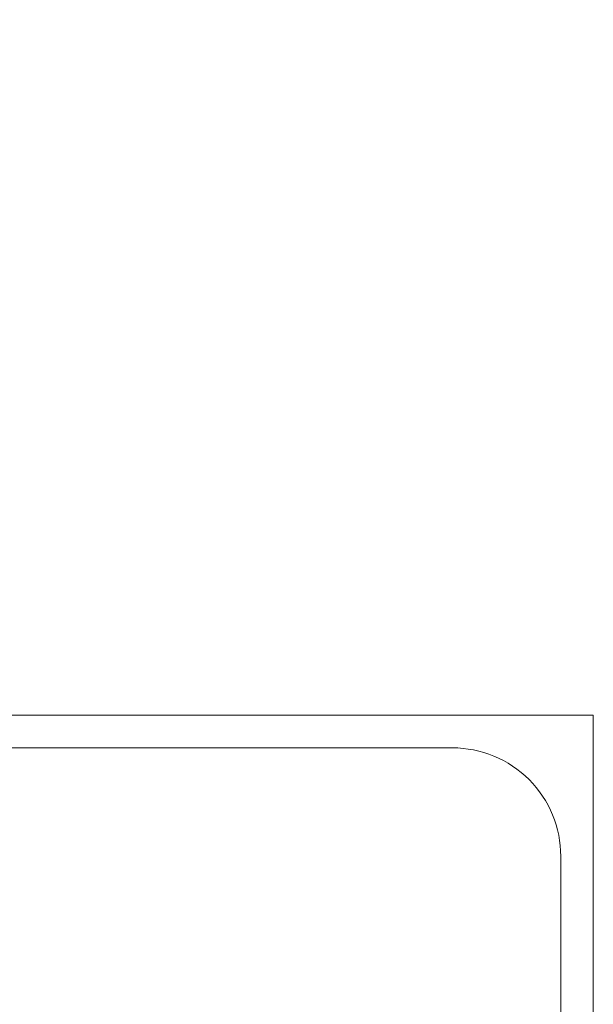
# Model space of a CAD drawing. Header units: millimetres. Extents: x 53645 to 137188, y 78097 to 135542.
# Tile 211 of 256: x 123707 to 124236, y 107093 to 108000. Entities that reach past the tile are written whole.
import ezdxf

# ---------------------------------------------------------------- set-up
doc = ezdxf.new("R2010")
doc.units = ezdxf.units.MM
doc.layers.add('furniture', color=36, linetype='Continuous', lineweight=0)

# ---------------------------------------------------------------- blocks, each defined once
blk = doc.blocks.new('2')
at = {"color": 0, "ltscale": 20}
for p, q in [((63.49, 1540.85), (463.49, 1540.85)), ((63.49, 940.85), (63.49, 1540.85)), ((463.49, 940.85), (463.49, 1540.85)), ((63.49, 940.85), (463.49, 940.85)), ((0, 900), (0, -900)), ((0, 900), (63.49, 900)), ((63.49, 900), (463.49, 900)), ((63.5, 900), (63.5, -900)), ((2063.5, 900), (63.5, 900)), ((2063.5, -900), (2063.5, 900)), ((93.5, 870), (93.5, -870)), ((1933.5, 870), (93.5, 870)), ((528.38, -870), (528.38, 870)), ((836.56, 745.2), (528.38, 870)), ((136.42, 63.4), (136.42, 817.78)), ((136.42, 817.78), (457.96, 817.78)), ((457.96, 817.78), (457.96, 63.4)), ((2033.5, -770), (2033.5, 770)), ((528.38, -870), (836.56, 745.2)), ((136.42, 63.4), (457.96, 63.4)), ((136.42, -63.4), (136.42, -817.78)), ((136.42, -63.4), (457.96, -63.4)), ((457.96, -817.78), (457.96, -63.4)), ((136.42, -817.78), (457.96, -817.78)), ((93.5, -870), (1933.5, -870)), ((0, -900), (63.49, -900)), ((63.5, -900), (2063.5, -900)), ((63.49, -940.85), (463.49, -940.85)), ((63.49, -940.85), (63.49, -1540.85)), ((463.49, -940.85), (463.49, -1540.85)), ((63.49, -1540.85), (463.49, -1540.85))]:
    blk.add_line(p, q, dxfattribs=at)
for points in [[(463.49, 1540.85), (494.92, 1540.85), (494.92, 940.85), (463.49, 940.85)], [(463.49, -940.85), (494.92, -940.85), (494.92, -1540.85), (463.49, -1540.85)]]:
    blk.add_lwpolyline(points, close=True, dxfattribs=at)
for centre, start, end in [((1933.5, 770), 0, 90.00001), ((1933.5, -770), 270.00001, 0)]:
    blk.add_arc(centre, 100, start, end, dxfattribs=at)

msp = doc.modelspace()

# ---------------------------------------------------------------- block references
at = {"layer": 'furniture'}
msp.add_blockref('2', (122172.3, 106458.94), dxfattribs=at)

doc.saveas('drawing.dxf')
